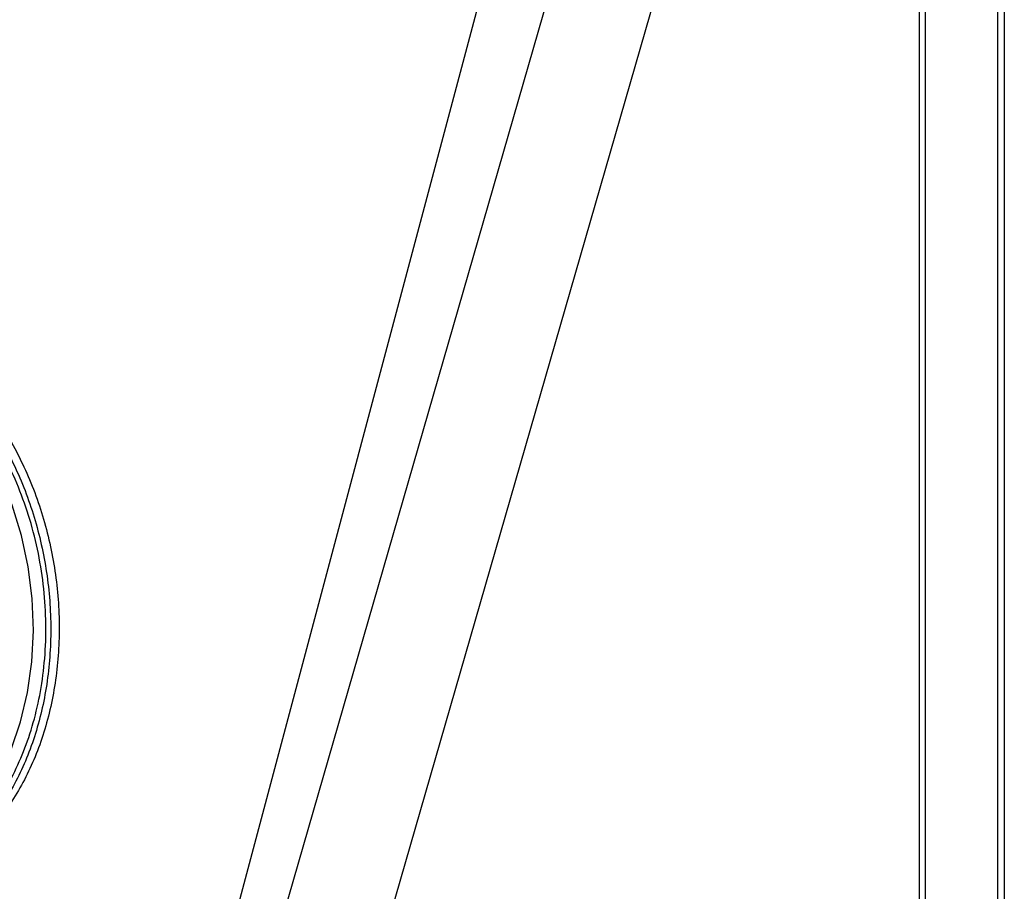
# Model space of a CAD drawing. Header units: inches. Extents: x 1.5 to 64.5, y 1.5 to 49.5.
# Tile 35 of 37: x 57.6 to 60.9, y 34.6 to 37.5. Entities that reach past the tile are written whole.
import ezdxf

# ---------------------------------------------------------------- set-up
doc = ezdxf.new("R2010")
doc.units = ezdxf.units.IN
doc.header["$LTSCALE"] = 6
doc.header["$MEASUREMENT"] = 0

msp = doc.modelspace()

# ---------------------------------------------------------------- linework, layer by layer
for p, q in [((60.854, 34.3505), (60.854, 40.9332)), ((60.8756, 40.9347), (60.8756, 34.3521)), ((59.9896, 40.7675), (58.0549, 33.5122)), ((58.0673, 33.0801), (60.2726, 40.7261)), ((60.5947, 34.0798), (60.5947, 40.644)), ((60.613, 40.6464), (60.613, 34.0823)), ((60.5907, 40.6015), (58.3975, 32.9973))]:
    msp.add_line(p, q)
at = {"flags": 128}
msp.add_lwpolyline([(57.3759, 34.7863), (57.3791, 34.7889), (57.4403, 34.8481), (57.4951, 34.9171), (57.5429, 34.9949), (57.5831, 35.0805), (57.615, 35.1726), (57.6382, 35.2701), (57.6524, 35.3717), (57.6575, 35.4758), (57.6533, 35.5812), (57.6399, 35.6864), (57.6175, 35.7899), (57.5864, 35.8903), (57.547, 35.9863), (57.4999, 36.0766), (57.4456, 36.1599)], dxfattribs=at)
for points, knots in [([(57.2296, 36.4386), (57.2732, 36.4097), (57.3603, 36.3519), (57.4746, 36.2261), (57.5713, 36.0775), (57.6457, 35.9086), (57.6953, 35.7268), (57.718, 35.5389), (57.7131, 35.3521), (57.6806, 35.1735), (57.6219, 35.0102), (57.5392, 34.8682), (57.4357, 34.7531), (57.3153, 34.6696), (57.1826, 34.6197), (57.0433, 34.6095), (56.9399, 34.62), (56.8866, 34.6442), (56.8789, 34.6477)], [0, 0, 0, 0, 0.06592, 0.13184, 0.197761, 0.263681, 0.329601, 0.395521, 0.461442, 0.527362, 0.593282, 0.659202, 0.725123, 0.791043, 0.856963, 0.922883, 0.988804, 1, 1, 1, 1]), ([(57.2575, 36.443), (57.3011, 36.4141), (57.3882, 36.3563), (57.5026, 36.2305), (57.5992, 36.0819), (57.6736, 35.913), (57.7232, 35.7312), (57.7459, 35.5433), (57.741, 35.3564), (57.7085, 35.1779), (57.6498, 35.0145), (57.5671, 34.8727), (57.4636, 34.7571), (57.343, 34.6756), (57.2441, 34.6322), (57.1857, 34.6282), (57.1738, 34.6274)], [0, 0, 0, 0, 0.075434, 0.150867, 0.226301, 0.301735, 0.377169, 0.452602, 0.528036, 0.60347, 0.678904, 0.754337, 0.829771, 0.905205, 0.980639, 1, 1, 1, 1]), ([(56.9341, 34.6519), (56.9465, 34.6485), (56.9872, 34.6375), (57.0567, 34.6328), (57.1418, 34.6382), (57.2258, 34.6584), (57.3069, 34.693), (57.3833, 34.7412), (57.4529, 34.8018), (57.515, 34.8732), (57.5678, 34.9529), (57.612, 35.0396), (57.6475, 35.1331), (57.6746, 35.2335), (57.6924, 35.3414), (57.7003, 35.4541), (57.6973, 35.5705), (57.6835, 35.6872), (57.6589, 35.8017), (57.6244, 35.9119), (57.5812, 36.0141), (57.5309, 36.109), (57.4919, 36.1647), (57.4724, 36.1926)], [0, 0, 0, 0, 0.021533, 0.070289, 0.119053, 0.169333, 0.219622, 0.269902, 0.320192, 0.368947, 0.417711, 0.464059, 0.510416, 0.558363, 0.606319, 0.656253, 0.706195, 0.75665, 0.807115, 0.856537, 0.905967, 0.952981, 1, 1, 1, 1])]:
    msp.add_open_spline(points, degree=3, knots=knots)

doc.saveas('drawing.dxf')
